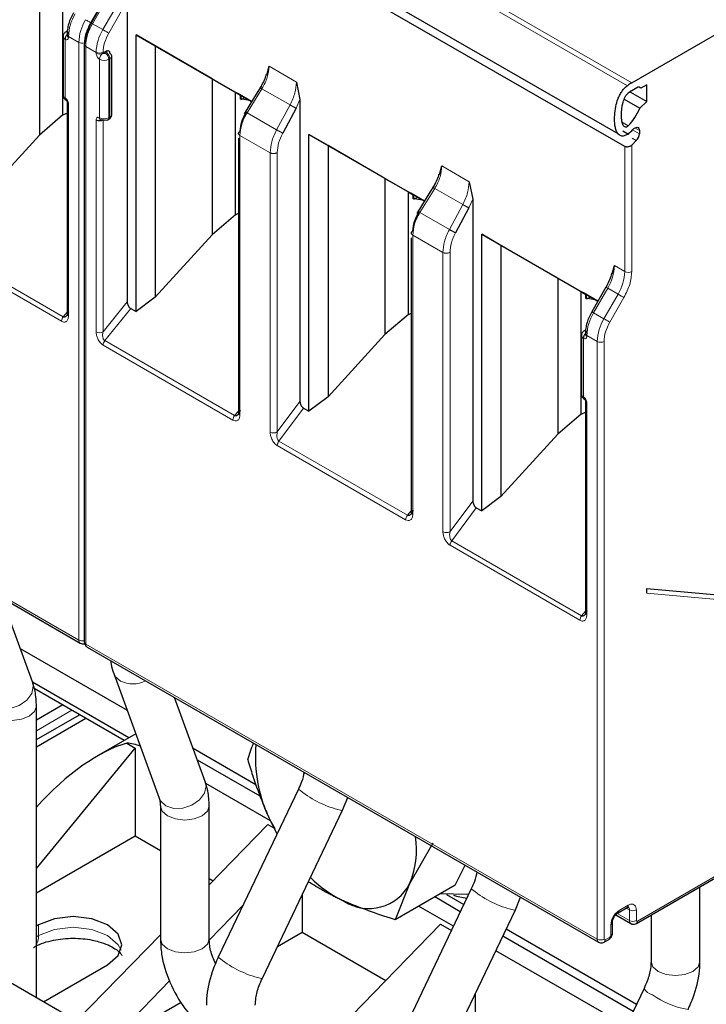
# Model space of a CAD drawing. Header units: millimetres. Extents: x 5 to 418, y 2 to 292.
# Tile 23 of 43: x 257 to 265, y 106 to 118. Entities that reach past the tile are written whole.
import ezdxf

# ---------------------------------------------------------------- set-up
doc = ezdxf.new("R2010")
doc.units = ezdxf.units.MM

msp = doc.modelspace()

# ---------------------------------------------------------------- linework, layer by layer
at = {"color": 7, "linetype": 'Continuous', "lineweight": 18}
for p, q in [((264.3898, 117.4441), (258.0258, 121.118)), ((258.0798, 121.1534), (264.4438, 117.4796)), ((257.9846, 118.514), (257.8108, 118.2131)), ((257.8233, 118.2059), (257.997, 118.5068)), ((257.9505, 118.1324), (258.1243, 118.4333)), ((258.023, 118.0906), (258.1967, 118.3915)), ((257.9505, 118.1324), (257.8233, 118.2059)), ((257.4859, 118.0134), (257.4859, 117.2948)), ((257.6556, 117.9761), (257.5283, 118.0496)), ((257.5283, 118.0496), (257.5283, 118.0379)), ((257.6556, 110.6319), (257.6556, 117.9761)), ((257.7404, 110.5829), (257.7404, 117.9271)), ((257.8677, 117.8537), (257.7404, 117.9271)), ((257.8677, 117.842), (257.8677, 117.8537)), ((257.9526, 117.842), (257.9526, 117.8537)), ((257.995, 117.8501), (257.9808, 117.842)), ((257.9101, 117.0499), (257.9101, 117.7685)), ((258.0374, 117.7766), (258.0233, 117.7685)), ((258.0233, 117.0499), (258.0233, 117.7685)), ((258.0374, 117.0581), (258.0374, 117.7766)), ((259.9913, 117.682), (260.3262, 117.4888)), ((259.7206, 117.1106), (259.9035, 117.4062)), ((260.2483, 117.2072), (259.9035, 117.4062)), ((260.3709, 117.2731), (260.3229, 117.1667)), ((257.5283, 117.2214), (257.5283, 114.6145)), ((260.0837, 116.901), (259.7206, 117.1106)), ((260.2483, 117.2072), (260.0837, 116.901)), ((257.8677, 114.4186), (257.8677, 117.0254)), ((257.9526, 114.4186), (257.9526, 117.0254)), ((258.0233, 117.0499), (258.0374, 117.0581)), ((264.4014, 116.9526), (264.3182, 117.0006)), ((264.4535, 116.9018), (264.5371, 116.8536)), ((264.5371, 116.8926), (264.4806, 116.9253)), ((259.6341, 116.8339), (259.6341, 113.4018)), ((260.0045, 116.6201), (259.6341, 116.8339)), ((264.4505, 116.7992), (264.4999, 116.7707)), ((264.3589, 115.1607), (264.3589, 116.6969)), ((264.4438, 116.7147), (264.4438, 115.1607)), ((260.0045, 113.188), (260.0045, 116.6201)), ((260.0915, 113.1893), (260.0915, 116.6214)), ((262.1126, 116.4574), (262.4475, 116.2642)), ((261.842, 115.886), (262.0248, 116.1816)), ((262.3696, 115.9826), (262.0248, 116.1816)), ((262.4922, 116.0485), (262.4442, 115.942)), ((262.3696, 115.9826), (262.205, 115.6764)), ((262.205, 115.6764), (261.842, 115.886)), ((261.7554, 115.6093), (261.7554, 112.1772)), ((262.1258, 115.3955), (261.7554, 115.6093)), ((257.4434, 114.5504), (255.8491, 115.4708)), ((257.4646, 114.6051), (255.8703, 115.5255)), ((262.1258, 111.9634), (262.1258, 115.3955)), ((262.2129, 111.9647), (262.2129, 115.3968)), ((264.2317, 115.2342), (264.3589, 115.1607)), ((264.1488, 114.9554), (263.9751, 114.6545)), ((264.2761, 114.882), (264.1488, 114.9554)), ((264.2761, 114.882), (264.1024, 114.5811)), ((264.3485, 114.8401), (264.1748, 114.5392)), ((257.9526, 114.4186), (258.2495, 114.7881)), ((258.292, 114.707), (257.9738, 114.3112)), ((257.4646, 114.6051), (257.5107, 114.6624)), ((264.1024, 114.5811), (263.9751, 114.6545)), ((263.8498, 114.3396), (263.8498, 113.621)), ((264.0195, 114.3023), (263.8922, 114.3758)), ((263.8922, 114.3758), (263.8922, 114.3641)), ((251.3765, 114.2567), (257.6556, 110.6319)), ((259.5469, 113.3361), (257.9526, 114.2565)), ((259.5681, 113.3908), (257.9738, 114.3112)), ((264.0195, 106.9581), (264.0195, 114.3023)), ((264.1044, 114.3023), (264.1044, 106.9581)), ((260.0915, 113.1893), (260.3709, 113.5649)), ((260.1129, 113.0762), (260.4145, 113.4817)), ((263.8922, 113.5475), (263.8922, 110.9407)), ((259.6165, 113.4466), (259.5681, 113.3908)), ((261.6682, 112.1115), (260.0917, 113.0216)), ((261.6894, 112.1661), (260.1129, 113.0762)), ((262.2129, 111.9647), (262.4922, 112.3403)), ((261.7378, 112.222), (261.6894, 112.1661)), ((262.2343, 111.8516), (262.5358, 112.2571)), ((263.8074, 110.8766), (262.213, 111.797)), ((263.8286, 110.9312), (262.2343, 111.8516)), ((267.3581, 110.965), (264.6276, 111.2091)), ((263.8286, 110.9312), (263.8747, 110.9885)), ((257.7404, 110.5829), (264.0195, 106.9581)), ((257.5708, 109.7698), (257.1353, 109.5184)), ((264.5145, 107.1785), (265.4852, 107.7389)), ((264.2882, 107.3092), (264.4014, 107.3745)), ((264.3765, 107.3398), (264.4155, 107.3173)), ((264.4155, 107.3173), (264.4155, 107.1866)), ((264.5004, 107.3173), (264.5004, 107.1866)), ((264.4155, 107.1866), (264.2743, 107.2682)), ((257.1606, 107.1328), (257.1606, 107.0022)), ((264.1892, 107.007), (264.1892, 107.1377)), ((257.1606, 107.0022), (257.1353, 106.9876)), ((264.1185, 106.9499), (264.1751, 106.9825))]:
    msp.add_line(p, q, dxfattribs=at)
at = {"color": 7, "linetype": 'Continuous', "lineweight": 25}
for p, q in [((257.9074, 120.5309), (264.2714, 116.8571)), ((264.3589, 116.6969), (258.0798, 120.3217)), ((264.4438, 117.4796), (267.6399, 119.3247)), ((257.1715, 118.7532), (257.1715, 116.8374)), ((257.4584, 117.0839), (257.4584, 118.5875)), ((257.975, 118.5195), (257.8013, 118.2186)), ((258.2495, 118.5021), (258.2495, 114.7881)), ((257.8014, 118.2185), (257.8013, 118.2186)), ((257.5124, 118.1144), (257.4983, 118.1062)), ((257.5107, 118.0741), (257.5107, 118.0624)), ((257.4624, 118.0461), (257.4624, 117.3275)), ((258.3593, 118.0676), (259.7767, 117.2494)), ((258.3593, 114.6681), (258.3593, 118.0676)), ((258.5946, 117.9318), (258.3593, 118.0676)), ((257.7228, 117.9516), (257.7228, 110.6074)), ((257.995, 117.8665), (257.9526, 117.842)), ((259.2928, 117.5286), (258.5946, 117.9318)), ((258.5946, 117.9318), (258.5946, 114.8465)), ((258.0608, 117.0907), (258.0608, 117.8093)), ((259.9631, 117.5785), (259.9913, 117.682)), ((259.2928, 117.5286), (259.5797, 117.3629)), ((259.2928, 117.5286), (259.2928, 115.6128)), ((260.3262, 117.4888), (260.3709, 117.2731)), ((259.5797, 117.3629), (259.6392, 117.3286)), ((259.5797, 115.8593), (259.5797, 117.3629)), ((259.5882, 117.358), (259.6392, 117.3286)), ((259.8456, 117.3609), (259.6844, 117.1002)), ((259.8964, 117.443), (259.8456, 117.3609)), ((264.4296, 117.3643), (264.4225, 117.3685)), ((264.4296, 117.3731), (264.4296, 117.3643)), ((264.4296, 117.3643), (264.6276, 117.25)), ((264.508, 117.4186), (264.4438, 117.3816)), ((264.557, 117.4142), (264.5362, 117.4262)), ((264.6276, 117.4549), (264.557, 117.4142)), ((264.6276, 117.25), (264.6276, 117.4549)), ((257.5107, 117.2459), (257.5107, 114.639)), ((259.7766, 117.2493), (259.6086, 117.3462)), ((259.6392, 117.2797), (259.6392, 117.3286)), ((259.6425, 117.3266), (259.6425, 117.2816)), ((259.646, 117.2761), (259.6573, 117.277)), ((259.6573, 117.277), (259.6929, 117.2976)), ((259.7531, 117.2628), (259.6573, 117.277)), ((260.3709, 117.2731), (260.3709, 113.5649)), ((264.3529, 117.2789), (264.5452, 117.1678)), ((264.5452, 117.1678), (264.6276, 117.25)), ((257.4584, 117.0839), (257.5107, 117.1072)), ((260.3229, 117.1667), (260.1583, 116.8605)), ((257.4584, 117.0839), (257.1715, 116.8374)), ((258.0108, 117.0225), (258.025, 117.0306)), ((264.3334, 116.8905), (264.4028, 116.8504)), ((264.5371, 116.8926), (264.5371, 116.8536)), ((256.4733, 116.0711), (257.1715, 116.8374)), ((259.6165, 116.8012), (259.6165, 113.4251)), ((260.4806, 116.843), (261.898, 116.0248)), ((260.4806, 113.4435), (260.4806, 116.843)), ((260.7159, 116.7071), (260.4806, 116.843)), ((264.4999, 116.7707), (264.4438, 116.7147)), ((261.4141, 116.3039), (260.7159, 116.7071)), ((260.7159, 116.7071), (260.7159, 113.6219)), ((262.0844, 116.3538), (262.1126, 116.4574)), ((261.4141, 116.3039), (261.7011, 116.1383)), ((261.4141, 116.3039), (261.4141, 114.3882)), ((262.4475, 116.2642), (262.4922, 116.0485)), ((261.7011, 116.1383), (261.7605, 116.1039)), ((261.7011, 114.6347), (261.7011, 116.1383)), ((262.0177, 116.2184), (261.9669, 116.1362)), ((261.7095, 116.1334), (261.7605, 116.1039)), ((261.8979, 116.0247), (261.7299, 116.1216)), ((261.7605, 116.0551), (261.7605, 116.1039)), ((261.7639, 116.102), (261.7639, 116.057)), ((261.7673, 116.0515), (261.7786, 116.0524)), ((261.7786, 116.0524), (261.8142, 116.073)), ((261.8744, 116.0382), (261.7786, 116.0524)), ((261.9669, 116.1362), (261.8057, 115.8756)), ((262.4922, 116.0485), (262.4922, 112.3403)), ((262.4442, 115.942), (262.2796, 115.6359)), ((259.5797, 115.8593), (259.2928, 115.6128)), ((259.5797, 115.8593), (259.6165, 115.8757)), ((258.5946, 114.8465), (259.2928, 115.6128)), ((261.7378, 115.5766), (261.7378, 112.2005)), ((262.6019, 115.6184), (264.0273, 114.7956)), ((262.6019, 112.2189), (262.6019, 115.6184)), ((262.8372, 115.4825), (262.6019, 115.6184)), ((263.5355, 115.0793), (262.8372, 115.4825)), ((262.8372, 115.4825), (262.8372, 112.3973)), ((264.2054, 115.1344), (264.2317, 115.2342)), ((263.5355, 115.0793), (263.8224, 114.9137)), ((263.5355, 115.0793), (263.5355, 113.1636)), ((264.1269, 114.9681), (263.9531, 114.6672)), ((264.1269, 114.9681), (264.127, 114.968)), ((258.5946, 114.8465), (258.3593, 114.6681)), ((263.8224, 114.9137), (263.8818, 114.8793)), ((263.8224, 113.4101), (263.8224, 114.9137)), ((263.8308, 114.9088), (263.8818, 114.8793)), ((264.0272, 114.7954), (263.8512, 114.897)), ((263.8818, 114.8305), (263.8818, 114.8793)), ((263.8852, 114.8774), (263.8852, 114.8324)), ((263.8886, 114.8269), (263.8999, 114.8278)), ((263.8999, 114.8278), (263.9355, 114.8483)), ((263.9957, 114.8136), (263.8999, 114.8278)), ((258.292, 114.707), (258.3593, 114.6681)), ((261.7011, 114.6347), (261.4141, 114.3882)), ((261.7011, 114.6347), (261.7378, 114.6511)), ((263.9533, 114.6671), (263.9531, 114.6672)), ((260.7159, 113.6219), (261.4141, 114.3882)), ((263.8264, 114.3722), (263.8264, 113.6537)), ((263.8764, 114.4405), (263.8623, 114.4324)), ((263.8747, 114.4002), (263.8747, 114.3886)), ((251.393, 114.2201), (257.6721, 110.5953)), ((260.7159, 113.6219), (260.4806, 113.4435)), ((260.4145, 113.4817), (260.4806, 113.4435)), ((263.8747, 113.572), (263.8747, 110.9652)), ((263.8224, 113.4101), (263.5355, 113.1636)), ((263.8224, 113.4101), (263.8747, 113.4334)), ((262.8372, 112.3973), (263.5355, 113.1636)), ((262.8372, 112.3973), (262.6019, 112.2189)), ((262.5358, 112.2571), (262.6019, 112.2189)), ((264.6276, 111.2091), (264.6276, 111.2657)), ((264.6276, 111.2657), (267.4231, 111.0157)), ((257.0858, 110.1186), (256.7092, 111.1511)), ((256.9364, 110.5281), (258.2488, 109.7705)), ((257.757, 110.5463), (264.0361, 106.9214)), ((258.084, 110.2226), (258.6434, 108.6885)), ((258.2697, 109.4317), (257.0869, 110.1145)), ((258.2131, 109.399), (257.1086, 110.0366)), ((259.2071, 108.894), (258.8306, 109.9265)), ((257.4576, 109.8351), (257.1353, 109.6491)), ((257.1353, 106.2368), (257.1353, 109.8193)), ((257.1353, 109.4102), (257.6645, 109.7157)), ((257.1353, 109.3225), (257.7404, 109.6719)), ((258.3545, 109.4806), (257.8933, 109.2144)), ((258.2434, 109.3653), (258.3485, 109.3046)), ((257.1353, 107.8273), (258.3485, 109.3046)), ((258.3485, 109.3046), (258.3485, 108.2268)), ((259.0578, 109.3035), (259.8279, 108.8589)), ((259.8811, 108.7138), (259.1106, 109.1586)), ((259.1066, 105.0988), (252.672, 108.8135)), ((260.0072, 108.4124), (259.2136, 108.8706)), ((260.3523, 108.8009), (259.3671, 106.737)), ((260.8938, 108.5425), (260.9571, 108.6989)), ((258.6566, 108.5947), (258.6566, 106.9617)), ((259.2566, 106.9617), (259.2566, 108.5947)), ((259.9086, 106.4785), (260.8938, 108.5425)), ((260.0894, 108.2501), (260.0109, 108.4043)), ((260.0109, 108.4043), (260.0608, 108.3162)), ((259.9749, 108.3658), (259.2566, 107.6272)), ((259.9749, 108.3658), (260.0608, 108.3162)), ((257.1353, 107.5264), (258.3485, 108.2268)), ((258.3485, 108.2268), (258.6566, 108.0489)), ((262.0013, 108.139), (261.7153, 107.6357)), ((262.277, 107.6217), (262.3972, 107.8676)), ((259.2566, 107.7026), (259.3036, 107.6755)), ((264.5021, 107.151), (265.4728, 107.7114)), ((262.4736, 107.5763), (261.4884, 105.5124)), ((261.7153, 107.6357), (261.5408, 107.1967)), ((262.277, 107.6217), (261.5408, 107.1967)), ((265.2812, 106.6847), (265.2812, 107.6008)), ((260.3991, 107.5062), (260.3991, 107.043)), ((262.3392, 107.2948), (262.025, 107.4762)), ((262.1711, 107.5062), (262.382, 107.3844)), ((263.0151, 107.3179), (263.0784, 107.4743)), ((259.6696, 107.3707), (259.2576, 106.947)), ((262.2537, 107.1156), (261.827, 107.3619)), ((262.0299, 105.2539), (263.0151, 107.3179)), ((264.2758, 107.2817), (264.3889, 107.347)), ((264.2469, 107.2569), (264.4321, 107.15)), ((264.6812, 107.2544), (264.6812, 106.6847)), ((257.1606, 107.1328), (257.1353, 107.1182)), ((262.0962, 107.1412), (260.6644, 105.6689)), ((262.0962, 107.1412), (262.2292, 107.0644)), ((262.9033, 107.0835), (264.5034, 106.1598)), ((264.2068, 107.0315), (264.2068, 107.1622)), ((258.6566, 107.0103), (257.6279, 105.9525)), ((259.2566, 106.9617), (259.2566, 106.9655)), ((260.0939, 106.8668), (260.3991, 107.043)), ((260.3991, 107.043), (261.4249, 106.4509)), ((264.4606, 106.0702), (262.8605, 106.9939)), ((264.1061, 106.9224), (264.1627, 106.9551)), ((264.375, 105.8909), (262.7749, 106.8147)), ((257.2204, 106.1877), (258.0091, 106.643)), ((258.7698, 106.4454), (258.0522, 105.7075)), ((264.595, 106.3517), (263.6097, 104.2878)), ((262.5205, 106.2816), (262.5205, 105.8184)), ((258.069, 105.6978), (258.9135, 106.1854))]:
    msp.add_line(p, q, dxfattribs=at)
at = {"color": 7, "linetype": 'Continuous', "lineweight": 18, "flags": 128}
for points in [[(257.8013, 118.2186), (257.7961, 118.2216), (257.787, 118.2268), (257.7772, 118.2325), (257.767, 118.2384), (257.7569, 118.2442), (257.7473, 118.2498), (257.7384, 118.2549)], [(257.8233, 118.2059), (257.8156, 118.2104), (257.8093, 118.214), (257.8047, 118.2166), (257.802, 118.2182), (257.8014, 118.2185)], [(258.023, 118.0906), (258.0163, 118.0945), (258.0083, 118.0991), (257.9992, 118.1044), (257.9893, 118.11), (257.9792, 118.1159), (257.9691, 118.1217), (257.9594, 118.1273), (257.9505, 118.1324)], [(264.127, 114.968), (264.1276, 114.9677), (264.1303, 114.9661), (264.1349, 114.9635), (264.1411, 114.9599), (264.1488, 114.9554)], [(264.3485, 114.8401), (264.3419, 114.844), (264.3338, 114.8486), (264.3247, 114.8539), (264.3149, 114.8596), (264.3047, 114.8654), (264.2946, 114.8713), (264.2849, 114.8768), (264.2761, 114.882)], [(263.9751, 114.6545), (263.9674, 114.659), (263.9611, 114.6626), (263.9566, 114.6652), (263.9539, 114.6668), (263.9533, 114.6671)], [(264.1748, 114.5392), (264.1681, 114.5431), (264.1601, 114.5477), (264.151, 114.553), (264.1412, 114.5587), (264.131, 114.5645), (264.1209, 114.5704), (264.1112, 114.5759), (264.1024, 114.5811)], [(258.0839, 110.2227), (258.0995, 110.191), (258.1654, 110.1292)], [(256.6036, 109.8197), (256.7, 109.7878), (256.8122, 109.7906), (256.9232, 109.8276), (257.016, 109.8934), (257.0766, 109.9778), (257.0956, 110.0679), (257.0858, 110.1186)], [(256.6232, 109.6969), (256.7205, 109.6593), (256.8353, 109.6462), (256.9501, 109.6593), (257.0475, 109.6969), (257.1125, 109.7531), (257.1353, 109.8193), (257.1353, 109.8194)], [(258.7249, 108.5951), (258.8213, 108.5632), (258.9336, 108.5659), (259.0445, 108.603), (259.1374, 108.6688), (259.1979, 108.7532), (259.2169, 108.8433), (259.2071, 108.894)], [(258.6434, 108.6885), (258.659, 108.6569), (258.7249, 108.5951)], [(258.6567, 108.5923), (258.6795, 108.5285), (258.7445, 108.4723)], [(258.7445, 108.4723), (258.8418, 108.4347), (258.9566, 108.4215), (259.0714, 108.4347), (259.1688, 108.4723), (259.2338, 108.5285), (259.2566, 108.5947), (259.2566, 108.5948)], [(260.8352, 108.5492), (260.8836, 108.5391), (260.8938, 108.5425)], [(262.9565, 107.3246), (263.005, 107.3145), (263.0151, 107.3179)], [(258.1741, 106.8226), (258.1392, 106.8898), (258.0091, 107.0022), (257.8145, 107.0773), (257.5849, 107.1036), (257.3552, 107.0773), (257.1606, 107.0022)], [(258.6566, 106.9617), (258.6795, 106.8954), (258.7445, 106.8392)], [(258.7445, 106.8392), (258.8418, 106.8017), (258.9566, 106.7885), (259.0714, 106.8017), (259.1688, 106.8392), (259.2338, 106.8954), (259.2566, 106.9617)], [(264.6812, 106.6847), (264.704, 106.6184), (264.7691, 106.5623)], [(264.7691, 106.5623), (264.8664, 106.5247), (264.9812, 106.5115), (265.096, 106.5247), (265.1933, 106.5623), (265.2584, 106.6184), (265.2812, 106.6847)], [(259.85, 106.4853), (259.8984, 106.4751), (259.9086, 106.4785)]]:
    msp.add_lwpolyline(points, dxfattribs=at)
at = {"color": 7, "linetype": 'Continuous', "lineweight": 25, "flags": 128}
for points in [[(264.4565, 116.9052), (264.47, 116.918), (264.4841, 116.9272), (264.4981, 116.9322), (264.5109, 116.9326), (264.5218, 116.9285), (264.5301, 116.92), (264.5354, 116.9078), (264.5371, 116.8926)], [(262.0987, 107.5187), (262.4143, 107.5101), (262.4451, 107.5165)], [(262.2536, 107.4991), (262.2942, 107.4871), (262.4179, 107.4596)], [(258.0091, 106.643), (258.1392, 106.7553), (258.1849, 106.8879), (258.1392, 107.0204), (258.0091, 107.1328), (257.8145, 107.2079), (257.5849, 107.2343), (257.3552, 107.2079), (257.1606, 107.1328)]]:
    msp.add_lwpolyline(points, dxfattribs=at)
at = {"color": 7, "linetype": 'Continuous', "lineweight": 18}
for centre, radius, start, end in [((258.1051, 118.0299), 0.5771, 148.85627, 178.0435), ((258.2324, 117.9564), 0.5771, 148.85627, 178.0435), ((258.3172, 117.9074), 0.5771, 148.85627, 178.0435), ((257.5094, 118.086), 0.0231, 81.31813, 118.84136), ((257.5394, 118.0761), 0.0288, 184.04172, 247.26243), ((258.4445, 117.834), 0.5771, 148.85627, 178.0435), ((257.5007, 118.0488), 0.0383, 183.89313, 247.27734), ((257.5407, 118.0654), 0.0302, 185.6948, 245.62534), ((257.6982, 118.0588), 0.093, 242.69193, 286.52606), ((257.7515, 117.9536), 0.0287, 183.86413, 247.28041), ((257.9101, 117.9355), 0.0922, 242.60967, 297.39033), ((257.9101, 117.9238), 0.0922, 242.60967, 297.39033), ((258.0022, 117.7643), 0.0922, 122.60548, 177.39452), ((257.9311, 117.7643), 0.0922, 2.60548, 57.39452), ((257.9453, 117.7725), 0.0922, 2.60548, 57.39452), ((257.9667, 117.8777), 0.123, 242.60967, 297.39033), ((258.0208, 117.8133), 0.0402, 294.37466, 354.3052), ((257.5025, 117.3315), 0.0402, 185.6948, 245.62534), ((257.5144, 117.2912), 0.0287, 172.72153, 236.16457), ((257.5394, 117.2479), 0.0287, 183.83802, 247.28285), ((257.9667, 117.1591), 0.123, 242.60967, 297.39033), ((257.9932, 117.047), 0.0302, 305.69804, 5.62038), ((258.0074, 117.0551), 0.0302, 305.69804, 5.62038), ((258.0208, 117.0947), 0.0402, 294.37466, 354.3052), ((263.6549, 115.2539), 0.5771, 328.85627, 358.0435), ((263.7822, 115.1804), 0.5771, 328.85627, 358.0435), ((264.4014, 115.2426), 0.0922, 242.60986, 297.38788), ((257.5354, 114.5461), 0.0921, 140.22793, 177.36071), ((257.5407, 114.642), 0.0302, 185.69454, 245.6253), ((264.469, 114.3561), 0.5771, 148.85627, 178.0435), ((264.5963, 114.2826), 0.5771, 148.85627, 178.0435), ((257.9101, 114.5005), 0.0922, 242.60967, 297.39033), ((263.8646, 114.3749), 0.0383, 183.89313, 247.27734), ((263.8734, 114.412), 0.0232, 80.17701, 118.78791), ((263.9034, 114.4023), 0.0288, 184.04172, 247.26243), ((263.9047, 114.3916), 0.0302, 185.6948, 245.62534), ((258.0445, 114.2522), 0.0921, 140.22722, 177.36069), ((264.062, 114.3842), 0.0922, 242.60966, 297.39047), ((263.8664, 113.6577), 0.0402, 185.6948, 245.62534), ((263.8783, 113.6174), 0.0287, 172.72153, 236.16457), ((263.9033, 113.574), 0.0287, 183.83802, 247.28285), ((259.6389, 113.3318), 0.0921, 140.22793, 177.36071), ((260.0468, 113.2691), 0.0914, 242.44456, 299.28757), ((261.7602, 112.1072), 0.0921, 140.22793, 177.36071), ((262.1681, 112.0444), 0.0914, 242.44456, 299.28757), ((263.9047, 110.9682), 0.0302, 185.69454, 245.6253), ((263.8994, 110.8723), 0.0921, 140.22793, 177.36071), ((257.6956, 110.628), 0.0403, 174.3836, 234.2563), ((257.6982, 110.7145), 0.093, 242.69892, 285.36416), ((257.7529, 110.6104), 0.0302, 185.6948, 245.62534), ((257.7785, 110.5781), 0.0384, 172.74417, 235.94365), ((258.3172, 110.4397), 0.3456, 243.95594, 297.09366), ((261.1906, 109.8201), 1.3196, 230.56234, 254.37601), ((263.3119, 108.5955), 1.3196, 230.56234, 254.37601), ((264.2597, 107.3055), 0.0287, 303.64487, 7.29701), ((264.3713, 107.3715), 0.0302, 305.68888, 5.61234), ((264.3752, 107.3212), 0.0405, 354.497, 52.96644), ((264.4579, 107.3992), 0.0922, 242.60966, 297.39047), ((264.4556, 107.1827), 0.0403, 174.3836, 234.2563), ((264.4579, 107.2685), 0.0922, 242.60962, 297.39094), ((264.1782, 107.1642), 0.0287, 292.707, 356.35765), ((264.486, 107.1748), 0.0288, 304.01169, 7.25654), ((256.9628, 106.9939), 0.1979, 330.62846, 2.40823), ((264.0596, 106.9541), 0.0403, 174.3836, 234.2563), ((264.062, 107.0399), 0.0922, 242.60962, 297.39094), ((264.09, 106.9463), 0.0288, 304.0128, 7.26032), ((264.1451, 106.9796), 0.0302, 305.69815, 5.62048), ((264.1768, 107.0345), 0.0302, 294.37466, 354.3052), ((260.2054, 107.7561), 1.3196, 230.56234, 254.37601), ((264.7438, 106.4399), 0.173, 210.63448, 254.25676), ((265.318, 107.1627), 1.0848, 235.07117, 260.3654)]:
    msp.add_arc(centre, radius, start, end, dxfattribs=at)
at = {"color": 7, "linetype": 'Continuous', "lineweight": 25}
for centre, radius, start, end in [((258.0208, 117.8053), 0.0402, 5.6948, 65.62534), ((264.7359, 116.9757), 0.5824, 120.10178, 126.45929), ((264.6733, 116.9857), 0.4576, 120.10178, 126.45929), ((264.5302, 117.3914), 0.0352, 40.32231, 129.27311), ((263.8681, 117.4647), 0.7393, 316.15754, 336.32427), ((257.9667, 117.0527), 0.0307, 242.60967, 297.39033), ((257.9984, 117.05), 0.0302, 234.38183, 294.31395), ((263.8497, 117.4462), 0.8129, 312.87, 318.2783), ((264.4122, 116.8599), 0.1251, 314.51925, 357.10691), ((258.2262, 108.8993), 0.4663, 66.76106, 87.89289), ((261.5805, 109.1952), 1.7576, 174.95488, 206.74167), ((260.7257, 108.0566), 1.0754, 336.95669, 8.66986), ((261.5852, 108.8221), 1.5526, 225.55784, 244.50319), ((261.2168, 107.897), 0.5628, 237.80028, 332.33376)]:
    msp.add_arc(centre, radius, start, end, dxfattribs=at)
msp.add_ellipse((257.572, 108.1052), major_axis=(1.0613, 1.2125), ratio=0.398878, start_param=0.5298398, end_param=1.5269815, dxfattribs=at)
for points, knots in [([(257.5893, 118.341), (257.5776, 118.319), (257.5543, 118.2751), (257.5298, 118.2062), (257.5137, 118.1378), (257.5117, 118.0953), (257.5107, 118.0741)], [0, 0, 0, 0, 0.248969, 0.498635, 0.7489836, 1, 1, 1, 1]), ([(257.8014, 118.2185), (257.7898, 118.1966), (257.7664, 118.1527), (257.742, 118.0838), (257.7258, 118.0154), (257.7238, 117.9729), (257.7228, 117.9517)], [0, 0, 0, 0, 0.2489648, 0.4986294, 0.7489794, 1, 1, 1, 1]), ([(257.4983, 118.1062), (257.4935, 118.103), (257.4837, 118.0963), (257.4721, 118.0815), (257.464, 118.0644), (257.4629, 118.0522), (257.4624, 118.0461)], [0, 0, 0, 0, 0.2304036, 0.4782358, 0.7374616, 1, 1, 1, 1]), ([(257.5283, 118.0869), (257.5229, 118.0832), (257.5147, 118.0774), (257.5049, 118.0656), (257.4981, 118.0553), (257.4926, 118.0443), (257.4873, 118.0299), (257.4864, 118.0199), (257.4859, 118.0134)], [0, 0, 0, 0, 0.2394567, 0.3683606, 0.5, 0.6316394, 0.7605433, 1, 1, 1, 1]), ([(258.0374, 117.842), (258.0368, 117.8481), (258.0357, 117.8603), (258.0256, 117.8705), (258.0118, 117.8742), (258.0006, 117.869), (257.995, 117.8665)], [0, 0, 0, 0, 0.2491269, 0.49986267, 0.7491349, 1, 1, 1, 1]), ([(259.9537, 117.5805), (259.9526, 117.5758), (259.9458, 117.547), (259.9229, 117.492), (259.8959, 117.4444), (259.8824, 117.4205)], [0, 0, 0, 0, 0.0885284, 0.5428801, 1, 1, 1, 1]), ([(259.6086, 117.3462), (259.6052, 117.3482), (259.5987, 117.352), (259.5918, 117.3559), (259.588, 117.3581), (259.5881, 117.358), (259.5882, 117.358)], [0, 0, 0, 0, 0.2585769, 0.4994275, 0.7405801, 1, 1, 1, 1]), ([(264.4024, 116.8528), (264.3883, 116.8441), (264.3601, 116.8265), (264.3196, 116.8224), (264.2822, 116.8386), (264.2566, 116.8772), (264.2414, 116.9291), (264.2327, 116.9953), (264.2321, 117.0811), (264.2449, 117.1808), (264.2672, 117.2642), (264.2939, 117.3254), (264.3223, 117.3748), (264.3557, 117.4165), (264.3807, 117.4367), (264.3898, 117.4441)], [0, 0, 0, 0, 0.06164954, 0.12324545, 0.18732928, 0.27713566, 0.35141223, 0.42752243, 0.551179, 0.67857701, 0.7824508, 0.83428955, 0.88801488, 0.95910416, 1, 1, 1, 1]), ([(264.4014, 116.9526), (264.3982, 116.9496), (264.3922, 116.9438), (264.3828, 116.9377), (264.3738, 116.9344), (264.3626, 116.934), (264.35, 116.9405), (264.3338, 116.9637), (264.3213, 117.0106), (264.3148, 117.1029), (264.3242, 117.2056), (264.3557, 117.2956), (264.3803, 117.3353), (264.3946, 117.3478), (264.4014, 117.3537)], [0, 0, 0, 0, 0.0232236, 0.0446818, 0.0655413, 0.0870666, 0.1310053, 0.185127, 0.3151533, 0.4679182, 0.7736472, 0.8974144, 0.9510216, 1, 1, 1, 1]), ([(257.4627, 117.3275), (257.4626, 117.3269), (257.4611, 117.3181), (257.4667, 117.3016), (257.4788, 117.281), (257.4916, 117.272), (257.4983, 117.2674)], [0, 0, 0, 0, 0.0245723, 0.3673501, 0.6693904, 1, 1, 1, 1]), ([(257.4983, 117.2674), (257.4999, 117.2663), (257.5023, 117.2646), (257.5051, 117.2611), (257.5071, 117.2581), (257.5087, 117.2549), (257.5103, 117.2507), (257.5105, 117.2478), (257.5107, 117.2459)], [0, 0, 0, 0, 0.2394389, 0.3683378, 0.4999755, 0.6316165, 0.7605252, 1, 1, 1, 1]), ([(259.6364, 116.8842), (259.6399, 116.9228), (259.6468, 116.9999), (259.6893, 117.0793), (259.7105, 117.119)], [0, 0, 0, 0, 0.5004549, 1, 1, 1, 1]), ([(257.9334, 117.0204), (257.9315, 117.0204), (257.9268, 117.0204), (257.9241, 117.0217), (257.9226, 117.0225)], [0, 0, 0, 0, 0.3966298, 1, 1, 1, 1]), ([(257.9526, 117.0254), (257.9498, 117.024), (257.9464, 117.0221), (257.943, 117.0216), (257.9423, 117.0215)], [0, 0, 0, 0, 0.7903268, 1, 1, 1, 1]), ([(258.025, 117.0306), (258.0297, 117.0338), (258.0396, 117.0405), (258.0512, 117.0553), (258.0593, 117.0724), (258.0603, 117.0846), (258.0608, 117.0907)], [0, 0, 0, 0, 0.2304036, 0.4782358, 0.7374616, 1, 1, 1, 1]), ([(264.4438, 116.7147), (264.4402, 116.7115), (264.4334, 116.7055), (264.4193, 116.6974), (264.4045, 116.6921), (264.3897, 116.6901), (264.3781, 116.6905), (264.3676, 116.6926), (264.3618, 116.6955), (264.3589, 116.6969)], [0, 0, 0, 0, 0.1565292, 0.2927668, 0.5038018, 0.6342836, 0.7601474, 0.8818752, 1, 1, 1, 1]), ([(262.075, 116.3559), (262.0739, 116.3512), (262.0672, 116.3224), (262.0442, 116.2674), (262.0173, 116.2198), (262.0037, 116.1959)], [0, 0, 0, 0, 0.0885284, 0.5428801, 1, 1, 1, 1]), ([(261.7299, 116.1216), (261.7265, 116.1236), (261.72, 116.1274), (261.7132, 116.1313), (261.7094, 116.1335), (261.7095, 116.1334), (261.7095, 116.1334)], [0, 0, 0, 0, 0.2585769, 0.4994275, 0.7405801, 1, 1, 1, 1]), ([(261.7577, 115.6596), (261.7612, 115.6982), (261.7682, 115.7753), (261.8106, 115.8547), (261.8318, 115.8944)], [0, 0, 0, 0, 0.5004549, 1, 1, 1, 1]), ([(264.1962, 115.1362), (264.1948, 115.1299), (264.1882, 115.0989), (264.1658, 115.0412), (264.1399, 114.9924), (264.127, 114.968)], [0, 0, 0, 0, 0.1147119, 0.5567903, 1, 1, 1, 1]), ([(263.8512, 114.897), (263.8478, 114.899), (263.8413, 114.9027), (263.8345, 114.9067), (263.8307, 114.9089), (263.8308, 114.9088), (263.8308, 114.9088)], [0, 0, 0, 0, 0.2585769, 0.4994275, 0.7405801, 1, 1, 1, 1]), ([(258.2495, 114.7881), (258.2501, 114.7807), (258.2512, 114.7659), (258.2591, 114.7457), (258.2674, 114.7308), (258.2748, 114.7209), (258.2831, 114.7127), (258.289, 114.7089), (258.292, 114.707)], [0, 0, 0, 0, 0.2549728, 0.5077881, 0.6363019, 0.7568034, 0.8757908, 1, 1, 1, 1]), ([(257.5283, 114.6635), (257.5243, 114.6513), (257.5175, 114.6308), (257.5024, 114.6124), (257.4908, 114.6044), (257.4817, 114.6014), (257.4728, 114.6014), (257.4673, 114.6039), (257.4646, 114.6051)], [0, 0, 0, 0, 0.3513238, 0.5859742, 0.7049318, 0.8117962, 0.9090581, 1, 1, 1, 1]), ([(263.9533, 114.6671), (263.9416, 114.6452), (263.9182, 114.6013), (263.8938, 114.5324), (263.8777, 114.4639), (263.8757, 114.4215), (263.8747, 114.4002)], [0, 0, 0, 0, 0.248969, 0.498635, 0.7489836, 1, 1, 1, 1]), ([(263.8623, 114.4324), (263.8575, 114.4291), (263.8476, 114.4224), (263.836, 114.4077), (263.8279, 114.3906), (263.8269, 114.3784), (263.8264, 114.3722)], [0, 0, 0, 0, 0.2304036, 0.4782358, 0.7374616, 1, 1, 1, 1]), ([(263.8922, 114.4131), (263.8869, 114.4093), (263.8787, 114.4036), (263.8688, 114.3918), (263.862, 114.3815), (263.8566, 114.3705), (263.8513, 114.356), (263.8504, 114.3461), (263.8498, 114.3396)], [0, 0, 0, 0, 0.2394567, 0.3683606, 0.5, 0.6316394, 0.7605433, 1, 1, 1, 1]), ([(263.8267, 113.6537), (263.8266, 113.6531), (263.8251, 113.6442), (263.8307, 113.6278), (263.8428, 113.6071), (263.8556, 113.5982), (263.8623, 113.5935)], [0, 0, 0, 0, 0.0245723, 0.3673501, 0.6693904, 1, 1, 1, 1]), ([(260.3709, 113.5649), (260.3714, 113.5574), (260.3726, 113.5422), (260.3808, 113.5215), (260.3893, 113.5062), (260.397, 113.496), (260.4054, 113.4875), (260.4114, 113.4837), (260.4145, 113.4817)], [0, 0, 0, 0, 0.253897, 0.5076425, 0.636782, 0.7575394, 0.876362, 1, 1, 1, 1]), ([(263.8623, 113.5935), (263.8638, 113.5924), (263.8662, 113.5908), (263.8691, 113.5873), (263.8711, 113.5843), (263.8727, 113.5811), (263.8743, 113.5768), (263.8745, 113.5739), (263.8747, 113.572)], [0, 0, 0, 0, 0.2394389, 0.3683378, 0.4999755, 0.6316165, 0.7605252, 1, 1, 1, 1]), ([(259.6364, 113.4521), (259.6318, 113.4389), (259.6243, 113.4178), (259.6078, 113.3991), (259.5957, 113.391), (259.586, 113.3878), (259.5767, 113.3874), (259.5709, 113.3897), (259.5681, 113.3908)], [0, 0, 0, 0, 0.3663059, 0.5882697, 0.7084095, 0.8155914, 0.9118546, 1, 1, 1, 1]), ([(262.4922, 112.3403), (262.4927, 112.3327), (262.4939, 112.3176), (262.5021, 112.2969), (262.5106, 112.2815), (262.5183, 112.2714), (262.5268, 112.2629), (262.5327, 112.2591), (262.5358, 112.2571)], [0, 0, 0, 0, 0.253897, 0.5076425, 0.636782, 0.7575394, 0.876362, 1, 1, 1, 1]), ([(261.7577, 112.2275), (261.7531, 112.2143), (261.7456, 112.1932), (261.7291, 112.1745), (261.717, 112.1664), (261.7074, 112.1632), (261.698, 112.1628), (261.6922, 112.1651), (261.6894, 112.1661)], [0, 0, 0, 0, 0.3663059, 0.5882697, 0.7084095, 0.8155914, 0.9118546, 1, 1, 1, 1]), ([(263.8922, 110.9897), (263.8882, 110.9774), (263.8815, 110.957), (263.8664, 110.9385), (263.8548, 110.9305), (263.8457, 110.9276), (263.8368, 110.9275), (263.8313, 110.93), (263.8286, 110.9312)], [0, 0, 0, 0, 0.3513238, 0.5859742, 0.7049318, 0.8117962, 0.9090581, 1, 1, 1, 1]), ([(257.6723, 110.5955), (257.6727, 110.5951), (257.6797, 110.5894), (257.6966, 110.5864), (257.7147, 110.5854), (257.7233, 110.589), (257.7252, 110.5898)], [0, 0, 0, 0, 0.0327477, 0.4893897, 0.8917743, 1, 1, 1, 1]), ([(257.7228, 110.6074), (257.7233, 110.6017), (257.7241, 110.5898), (257.7311, 110.5724), (257.7419, 110.5568), (257.7519, 110.5498), (257.757, 110.5463)], [0, 0, 0, 0, 0.2304008, 0.4782323, 0.7374591, 1, 1, 1, 1]), ([(258.0481, 110.3782), (258.0491, 110.3644), (258.0532, 110.3097), (258.0708, 110.2598), (258.084, 110.2226)], [0, 0, 0, 0, 0.2530315, 1, 1, 1, 1]), ([(257.1353, 109.8193), (257.1325, 109.8821), (257.1279, 109.9861), (257.0977, 110.081), (257.0858, 110.1186)], [0, 0, 0, 0, 0.602961, 1, 1, 1, 1]), ([(259.7287, 109.1639), (259.7394, 109.1979), (259.7602, 109.2638), (259.7867, 109.3335), (259.7996, 109.3671)], [0, 0, 0, 0, 0.5169071, 1, 1, 1, 1]), ([(259.7287, 109.1639), (259.7484, 109.0993), (259.7878, 108.9701), (259.8545, 108.7786), (259.9159, 108.6211), (259.9687, 108.4966), (259.9968, 108.4351), (260.0109, 108.4043)], [0, 0, 0, 0, 0.2489931, 0.4985379, 0.7488785, 0.8743105, 1, 1, 1, 1]), ([(260.4215, 109.0081), (260.413, 108.9696), (260.3982, 108.9025), (260.366, 108.8313), (260.3523, 108.8009)], [0, 0, 0, 0, 0.57353377, 1, 1, 1, 1]), ([(259.2566, 108.5947), (259.2539, 108.6575), (259.2492, 108.7615), (259.2191, 108.8563), (259.2071, 108.894)], [0, 0, 0, 0, 0.602961, 1, 1, 1, 1]), ([(258.6434, 108.6885), (258.6476, 108.675), (258.6545, 108.653), (258.656, 108.611), (258.6566, 108.5947)], [0, 0, 0, 0, 0.6108971, 1, 1, 1, 1]), ([(262.5428, 107.7835), (262.5343, 107.745), (262.5195, 107.6779), (262.4874, 107.6067), (262.4736, 107.5763)], [0, 0, 0, 0, 0.5735338, 1, 1, 1, 1]), ([(260.9169, 107.4207), (260.8991, 107.4289), (260.8635, 107.4451), (260.8115, 107.4703), (260.7604, 107.4961), (260.7104, 107.5224), (260.6614, 107.5494), (260.5973, 107.586), (260.5346, 107.6239), (260.4893, 107.6531), (260.474, 107.663)], [0, 0, 0, 0, 0.1103461, 0.2207354, 0.3312509, 0.4418068, 0.5527833, 0.6637951, 0.8860344, 1, 1, 1, 1]), ([(261.5408, 107.1967), (261.5339, 107.1987), (261.3125, 107.2635), (261.1116, 107.3433), (260.9169, 107.4207)], [0, 0, 0, 0, 0.0311177, 1, 1, 1, 1]), ([(264.389, 107.347), (264.393, 107.3492), (264.3988, 107.3523), (264.3986, 107.3529), (264.3985, 107.3531)], [0, 0, 0, 0, 0.6710053, 1, 1, 1, 1]), ([(264.2068, 107.1621), (264.2078, 107.1732), (264.2099, 107.1953), (264.2259, 107.2308), (264.2487, 107.2624), (264.2668, 107.2753), (264.2759, 107.2817)], [0, 0, 0, 0, 0.2500018, 0.5000025, 0.7500018, 1, 1, 1, 1]), ([(264.4322, 107.1503), (264.4327, 107.1499), (264.4396, 107.1442), (264.4567, 107.1408), (264.4806, 107.141), (264.4947, 107.1476), (264.5021, 107.151)], [0, 0, 0, 0, 0.0245858, 0.3674156, 0.669511, 1, 1, 1, 1]), ([(257.0998, 106.8562), (257.1077, 106.8615), (257.1385, 106.8823), (257.2244, 106.9153), (257.3742, 106.9557), (257.5825, 106.9763), (257.7755, 106.9577), (257.9174, 106.924), (258.0174, 106.8882), (258.1046, 106.8406), (258.1605, 106.7947), (258.1845, 106.7601), (258.1845, 106.7577), (258.1845, 106.7565)], [0, 0, 0, 0, 0.0299329, 0.1163128, 0.1997761, 0.3519294, 0.4992312, 0.5568365, 0.6461485, 0.7324341, 0.8186, 0.9067048, 1, 1, 1, 1]), ([(258.6566, 106.9617), (258.6598, 106.8994), (258.6688, 106.7251), (258.7623, 106.4269), (258.9419, 106.0991), (259.1079, 105.937), (259.1882, 105.8585)], [0, 0, 0, 0, 0.1589623, 0.44507, 0.7314556, 1, 1, 1, 1]), ([(259.3347, 106.657), (259.3222, 106.6827), (259.2816, 106.7662), (259.2603, 106.876), (259.2575, 106.9411), (259.2566, 106.9617)], [0, 0, 0, 0, 0.232872, 0.7580009, 1, 1, 1, 1]), ([(264.168, 106.9594), (264.1717, 106.962), (264.1784, 106.9668), (264.187, 106.9773), (264.1941, 106.9879), (264.1998, 106.9993), (264.2053, 107.0144), (264.2062, 107.0248), (264.2068, 107.0315)], [0, 0, 0, 0, 0.1741357, 0.3141132, 0.4570601, 0.6000061, 0.7399806, 1, 1, 1, 1]), ([(264.0362, 106.9217), (264.0367, 106.9213), (264.0436, 106.9156), (264.0607, 106.9122), (264.0846, 106.9124), (264.0987, 106.919), (264.1061, 106.9224)], [0, 0, 0, 0, 0.02458577, 0.3674156, 0.66951103, 1, 1, 1, 1]), ([(259.3671, 106.737), (259.3408, 106.6763), (259.2674, 106.5069), (259.226, 106.3037), (259.2229, 106.1711), (259.2223, 106.1455)], [0, 0, 0, 0, 0.31028811, 0.86720695, 1, 1, 1, 1]), ([(264.6812, 106.6847), (264.6797, 106.6554), (264.6761, 106.5848), (264.6448, 106.4644), (264.6083, 106.3818), (264.595, 106.3517)], [0, 0, 0, 0, 0.3108583, 0.7487022, 1, 1, 1, 1]), ([(265.1364, 106.0932), (265.1627, 106.1539), (265.2361, 106.3233), (265.2775, 106.5265), (265.2806, 106.6592), (265.2812, 106.6847)], [0, 0, 0, 0, 0.3102881, 0.867207, 1, 1, 1, 1]), ([(259.8223, 106.1455), (259.8238, 106.1748), (259.8274, 106.2454), (259.8587, 106.3658), (259.8952, 106.4484), (259.9086, 106.4785)], [0, 0, 0, 0, 0.3108583, 0.7487022, 1, 1, 1, 1])]:
    msp.add_open_spline(points, degree=3, knots=knots, dxfattribs=at)
at = {"color": 7, "linetype": 'Continuous', "lineweight": 18}
for points in [[(257.8108, 118.2131), (257.7906, 118.1727), (257.7503, 118.0921), (257.7437, 118.0148), (257.7404, 117.9761)], [(257.9526, 117.8537), (257.9558, 117.8923), (257.9624, 117.9696), (258.0028, 118.0503), (258.023, 118.0906)], [(260.2483, 117.2072), (260.2513, 117.2056), (260.2574, 117.2024), (260.2677, 117.197), (260.2783, 117.1913), (260.2889, 117.1856), (260.2991, 117.18), (260.3084, 117.1749), (260.3167, 117.1702), (260.3208, 117.1679), (260.3229, 117.1667)], [(260.1583, 116.8605), (260.1562, 116.8617), (260.152, 116.8641), (260.1438, 116.8687), (260.1345, 116.8739), (260.1243, 116.8794), (260.1136, 116.8852), (260.103, 116.8908), (260.0928, 116.8963), (260.0867, 116.8994), (260.0837, 116.901)], [(260.0915, 116.6214), (260.0886, 116.6198), (260.0829, 116.6165), (260.0722, 116.6129), (260.0607, 116.6106), (260.0485, 116.6097), (260.0363, 116.6102), (260.0246, 116.6122), (260.0136, 116.6154), (260.0076, 116.6185), (260.0045, 116.6201)], [(262.3696, 115.9826), (262.3727, 115.981), (262.3787, 115.9778), (262.389, 115.9724), (262.3996, 115.9667), (262.4102, 115.961), (262.4204, 115.9554), (262.4297, 115.9503), (262.438, 115.9456), (262.4421, 115.9432), (262.4442, 115.942)], [(262.2796, 115.6359), (262.2775, 115.6371), (262.2734, 115.6395), (262.2651, 115.6441), (262.2558, 115.6492), (262.2456, 115.6548), (262.235, 115.6606), (262.2244, 115.6662), (262.2141, 115.6717), (262.208, 115.6748), (262.205, 115.6764)], [(262.2129, 115.3968), (262.21, 115.3951), (262.2042, 115.3918), (262.1935, 115.3883), (262.182, 115.386), (262.1699, 115.3851), (262.1576, 115.3856), (262.1459, 115.3876), (262.135, 115.3908), (262.1289, 115.3939), (262.1258, 115.3955)], [(264.4438, 115.1607), (264.4393, 115.1084), (264.4305, 115.0038), (264.3758, 114.8947), (264.3485, 114.8401)], [(264.1748, 114.5392), (264.1546, 114.4989), (264.1142, 114.4183), (264.1077, 114.3409), (264.1044, 114.3023)], [(260.0917, 113.0216), (260.092, 113.026), (260.0926, 113.0349), (260.097, 113.0494), (260.1037, 113.0637), (260.1099, 113.0721), (260.1129, 113.0762)], [(262.213, 111.797), (262.2133, 111.8014), (262.2139, 111.8103), (262.2184, 111.8248), (262.225, 111.8391), (262.2312, 111.8474), (262.2343, 111.8516)]]:
    msp.add_open_spline(points, degree=3, dxfattribs=at)
for points, knots in [([(257.5283, 118.0869), (257.5266, 118.0881), (257.5233, 118.0905), (257.5222, 118.0943), (257.5226, 118.0973), (257.5241, 118.1002), (257.5266, 118.102), (257.5283, 118.1032)], [0, 0, 0, 0, 0.2491731, 0.4989908, 0.624116, 0.7460587, 1, 1, 1, 1]), ([(257.5283, 118.0379), (257.5277, 118.0318), (257.5266, 118.0196), (257.5165, 118.0094), (257.5027, 118.0057), (257.4915, 118.0108), (257.4859, 118.0134)], [0, 0, 0, 0, 0.2491265, 0.4998627, 0.7491353, 1, 1, 1, 1]), ([(257.9101, 117.7685), (257.9046, 117.7724), (257.8934, 117.7801), (257.8795, 117.7997), (257.8694, 117.8216), (257.8683, 117.8352), (257.8677, 117.842)], [0, 0, 0, 0, 0.2491266, 0.4998627, 0.7491353, 1, 1, 1, 1]), ([(257.9808, 117.842), (257.9788, 117.841), (257.9747, 117.8391), (257.968, 117.8385), (257.9628, 117.8387), (257.9577, 117.8395), (257.9546, 117.841), (257.9526, 117.842)], [0, 0, 0, 0, 0.2491731, 0.4989908, 0.624116, 0.7460587, 1, 1, 1, 1]), ([(257.995, 117.8665), (257.9966, 117.8653), (257.9999, 117.8629), (258.001, 117.859), (258.0006, 117.8561), (257.9992, 117.8531), (257.9967, 117.8513), (257.995, 117.8501)], [0, 0, 0, 0, 0.2491731, 0.4989908, 0.624116, 0.7460587, 1, 1, 1, 1]), ([(259.9035, 117.4062), (259.917, 117.4298), (259.9436, 117.4763), (259.9807, 117.5717), (259.9871, 117.6383), (259.9913, 117.682)], [0, 0, 0, 0, 0.2604761, 0.5143228, 1, 1, 1, 1]), ([(260.3262, 117.4888), (260.3224, 117.4448), (260.3168, 117.3778), (260.284, 117.2799), (260.2603, 117.2316), (260.2483, 117.2072)], [0, 0, 0, 0, 0.4852383, 0.7391943, 1, 1, 1, 1]), ([(257.4859, 117.2948), (257.4914, 117.291), (257.5026, 117.2832), (257.5165, 117.2636), (257.5266, 117.2417), (257.5277, 117.2282), (257.5283, 117.2214)], [0, 0, 0, 0, 0.24912655, 0.49986267, 0.74913526, 1, 1, 1, 1]), ([(259.7206, 117.1106), (259.7073, 117.0869), (259.681, 117.04), (259.6445, 116.9442), (259.6382, 116.8776), (259.6341, 116.8339)], [0, 0, 0, 0, 0.2609473, 0.5149579, 1, 1, 1, 1]), ([(257.8677, 117.0254), (257.8683, 117.0315), (257.8694, 117.0438), (257.8795, 117.054), (257.8933, 117.0577), (257.9045, 117.0525), (257.9101, 117.0499)], [0, 0, 0, 0, 0.2491265, 0.4998627, 0.7491353, 1, 1, 1, 1]), ([(260.0045, 116.6201), (260.0083, 116.664), (260.014, 116.731), (260.0474, 116.8285), (260.0715, 116.8766), (260.0837, 116.901)], [0, 0, 0, 0, 0.4851976, 0.7391696, 1, 1, 1, 1]), ([(260.1583, 116.8605), (260.1392, 116.8196), (260.1009, 116.7377), (260.0947, 116.6602), (260.0915, 116.6214)], [0, 0, 0, 0, 0.50021966, 1, 1, 1, 1]), ([(262.0248, 116.1816), (262.0383, 116.2052), (262.0649, 116.2517), (262.102, 116.3471), (262.1084, 116.4137), (262.1126, 116.4574)], [0, 0, 0, 0, 0.2604761, 0.5143228, 1, 1, 1, 1]), ([(262.4475, 116.2642), (262.4438, 116.2202), (262.4381, 116.1532), (262.4053, 116.0553), (262.3816, 116.007), (262.3696, 115.9826)], [0, 0, 0, 0, 0.4852402, 0.7391957, 1, 1, 1, 1]), ([(261.842, 115.886), (261.8286, 115.8622), (261.8023, 115.8154), (261.7659, 115.7196), (261.7596, 115.653), (261.7554, 115.6093)], [0, 0, 0, 0, 0.2609473, 0.5149579, 1, 1, 1, 1]), ([(262.1258, 115.3955), (262.1296, 115.4394), (262.1354, 115.5064), (262.1687, 115.6039), (262.1928, 115.652), (262.205, 115.6764)], [0, 0, 0, 0, 0.4851977, 0.7391696, 1, 1, 1, 1]), ([(262.2796, 115.6359), (262.2605, 115.5949), (262.2223, 115.5131), (262.216, 115.4355), (262.2129, 115.3968)], [0, 0, 0, 0, 0.5002197, 1, 1, 1, 1]), ([(257.5283, 114.6145), (257.527, 114.6003), (257.5244, 114.5717), (257.507, 114.5491), (257.4882, 114.5407), (257.469, 114.539), (257.4532, 114.546), (257.4434, 114.5504)], [0, 0, 0, 0, 0.2713487, 0.543346, 0.6701531, 0.7962742, 1, 1, 1, 1]), ([(257.9526, 114.2565), (257.9462, 114.2607), (257.9333, 114.2693), (257.9156, 114.2882), (257.9001, 114.3098), (257.8844, 114.3391), (257.8704, 114.3775), (257.8686, 114.4047), (257.8677, 114.4186)], [0, 0, 0, 0, 0.1327547, 0.2692075, 0.3951168, 0.5277002, 0.7595413, 1, 1, 1, 1]), ([(257.9738, 114.3112), (257.9709, 114.3132), (257.965, 114.3175), (257.9579, 114.3285), (257.9521, 114.3425), (257.948, 114.3613), (257.9468, 114.3878), (257.9504, 114.4071), (257.9526, 114.4186)], [0, 0, 0, 0, 0.1031143, 0.2156498, 0.3421468, 0.4858283, 0.6937694, 1, 1, 1, 1]), ([(263.8922, 114.3641), (263.8917, 114.358), (263.8905, 114.3457), (263.8805, 114.3355), (263.8666, 114.3318), (263.8554, 114.337), (263.8498, 114.3396)], [0, 0, 0, 0, 0.2491265, 0.4998627, 0.7491353, 1, 1, 1, 1]), ([(263.8922, 114.4131), (263.8906, 114.4142), (263.8873, 114.4166), (263.8862, 114.4205), (263.8866, 114.4235), (263.888, 114.4264), (263.8905, 114.4282), (263.8922, 114.4294)], [0, 0, 0, 0, 0.2491731, 0.4989908, 0.624116, 0.7460587, 1, 1, 1, 1]), ([(263.8498, 113.621), (263.8554, 113.6171), (263.8666, 113.6093), (263.8804, 113.5898), (263.8906, 113.5679), (263.8917, 113.5543), (263.8922, 113.5475)], [0, 0, 0, 0, 0.24912655, 0.49986267, 0.74913526, 1, 1, 1, 1]), ([(259.6341, 113.4018), (259.6327, 113.3871), (259.63, 113.3576), (259.6117, 113.3346), (259.5923, 113.3262), (259.5728, 113.3246), (259.5568, 113.3317), (259.5469, 113.3361)], [0, 0, 0, 0, 0.274135, 0.5479337, 0.6740621, 0.7993135, 1, 1, 1, 1]), ([(260.0917, 113.0216), (260.0853, 113.0258), (260.0723, 113.0345), (260.0544, 113.0536), (260.0383, 113.0758), (260.0216, 113.107), (260.0074, 113.1466), (260.0055, 113.1746), (260.0045, 113.188)], [0, 0, 0, 0, 0.1301456, 0.2646137, 0.3919831, 0.5265773, 0.7730368, 1, 1, 1, 1]), ([(260.1129, 113.0762), (260.1102, 113.0785), (260.1044, 113.0832), (260.0974, 113.0948), (260.0916, 113.1096), (260.0875, 113.1288), (260.0861, 113.1564), (260.0895, 113.1767), (260.0915, 113.1893)], [0, 0, 0, 0, 0.1003675, 0.2126608, 0.3407508, 0.4872618, 0.6792886, 1, 1, 1, 1]), ([(261.7554, 112.1772), (261.754, 112.1625), (261.7513, 112.133), (261.733, 112.11), (261.7137, 112.1016), (261.6941, 112.1), (261.6781, 112.1071), (261.6682, 112.1115)], [0, 0, 0, 0, 0.2741365, 0.5479368, 0.674066, 0.7993181, 1, 1, 1, 1]), ([(262.213, 111.797), (262.2066, 111.8012), (262.1936, 111.8099), (262.1757, 111.829), (262.1597, 111.8512), (262.1429, 111.8824), (262.1287, 111.922), (262.1268, 111.95), (262.1258, 111.9634)], [0, 0, 0, 0, 0.1301456, 0.2646137, 0.3919831, 0.5265773, 0.7730368, 1, 1, 1, 1]), ([(262.2343, 111.8516), (262.2315, 111.8539), (262.2257, 111.8586), (262.2187, 111.8702), (262.2129, 111.885), (262.2089, 111.9041), (262.2074, 111.9318), (262.2108, 111.952), (262.2129, 111.9647)], [0, 0, 0, 0, 0.1003675, 0.2126608, 0.3407508, 0.4872618, 0.6792886, 1, 1, 1, 1]), ([(263.8922, 110.9407), (263.891, 110.9264), (263.8884, 110.8979), (263.871, 110.8752), (263.8522, 110.8668), (263.833, 110.8652), (263.8172, 110.8722), (263.8074, 110.8766)], [0, 0, 0, 0, 0.2713487, 0.543346, 0.6701531, 0.7962742, 1, 1, 1, 1]), ([(264.1892, 107.1377), (264.1907, 107.1535), (264.1937, 107.1852), (264.2166, 107.2362), (264.2493, 107.2815), (264.2753, 107.2999), (264.2882, 107.3092)], [0, 0, 0, 0, 0.249997, 0.4999941, 0.749997, 1, 1, 1, 1]), ([(264.4014, 107.3745), (264.4143, 107.3802), (264.4403, 107.3918), (264.473, 107.3842), (264.4959, 107.3597), (264.4989, 107.3314), (264.5004, 107.3173)], [0, 0, 0, 0, 0.249997, 0.4999941, 0.749997, 1, 1, 1, 1]), ([(264.5004, 107.1866), (264.5006, 107.1846), (264.501, 107.1806), (264.5043, 107.1771), (264.5089, 107.176), (264.5126, 107.1777), (264.5145, 107.1785)], [0, 0, 0, 0, 0.2499989, 0.4999985, 0.7499989, 1, 1, 1, 1]), ([(264.1044, 106.9581), (264.1046, 106.956), (264.105, 106.952), (264.1083, 106.9485), (264.113, 106.9474), (264.1167, 106.9491), (264.1185, 106.9499)], [0, 0, 0, 0, 0.2499989, 0.4999985, 0.7499989, 1, 1, 1, 1]), ([(264.1751, 106.9825), (264.1769, 106.9839), (264.1806, 106.9865), (264.1846, 106.9919), (264.1869, 106.9965), (264.1888, 107.0014), (264.189, 107.0047), (264.1892, 107.007)], [0, 0, 0, 0, 0.2491729, 0.4989908, 0.6241161, 0.7460589, 1, 1, 1, 1])]:
    msp.add_open_spline(points, degree=3, knots=knots, dxfattribs=at)
at = {"color": 7, "linetype": 'Continuous', "lineweight": 25}
for points in [[(259.8933, 117.4146), (259.8914, 117.4158), (259.8875, 117.418), (259.8839, 117.4199), (259.8822, 117.4207), (259.8826, 117.4201), (259.885, 117.4183), (259.8894, 117.4153), (259.8955, 117.4113), (259.9008, 117.4079), (259.9035, 117.4062)], [(259.7206, 117.1106), (259.718, 117.1123), (259.7127, 117.1157), (259.7066, 117.1197), (259.7022, 117.1227), (259.6997, 117.1245), (259.6993, 117.125), (259.701, 117.1243), (259.7046, 117.1224), (259.7085, 117.1201), (259.7105, 117.119)], [(257.8677, 117.0254), (257.8739, 117.0226), (257.8863, 117.0169), (257.9101, 117.0145), (257.934, 117.0169), (257.9464, 117.0226), (257.9526, 117.0254)], [(257.9526, 117.0254), (257.947, 117.023), (257.9359, 117.018), (257.9218, 117.0212), (257.912, 117.0318), (257.9108, 117.0439), (257.9101, 117.0499)], [(259.6341, 116.8339), (259.6314, 116.8357), (259.626, 116.8392), (259.6204, 116.8455), (259.617, 116.8523), (259.6161, 116.8593), (259.6177, 116.8663), (259.6217, 116.873), (259.6278, 116.8792), (259.6335, 116.8825), (259.6364, 116.8842)], [(262.0146, 116.19), (262.0127, 116.1912), (262.0088, 116.1934), (262.0052, 116.1953), (262.0035, 116.1961), (262.0039, 116.1955), (262.0063, 116.1937), (262.0107, 116.1907), (262.0168, 116.1867), (262.0221, 116.1833), (262.0248, 116.1816)], [(261.842, 115.886), (261.8393, 115.8877), (261.834, 115.8911), (261.8279, 115.8951), (261.8235, 115.8981), (261.8211, 115.8999), (261.8207, 115.9004), (261.8224, 115.8997), (261.8259, 115.8978), (261.8299, 115.8955), (261.8318, 115.8944)], [(261.7554, 115.6093), (261.7527, 115.6111), (261.7473, 115.6146), (261.7418, 115.6209), (261.7384, 115.6277), (261.7375, 115.6347), (261.739, 115.6417), (261.743, 115.6484), (261.7491, 115.6545), (261.7548, 115.6579), (261.7577, 115.6596)], [(259.6341, 113.4018), (259.6314, 113.4036), (259.626, 113.4071), (259.6204, 113.4134), (259.617, 113.4202), (259.6161, 113.4273), (259.6177, 113.4343), (259.6217, 113.4409), (259.6278, 113.4471), (259.6335, 113.4504), (259.6364, 113.4521)], [(261.7554, 112.1772), (261.7527, 112.179), (261.7473, 112.1825), (261.7418, 112.1888), (261.7384, 112.1956), (261.7375, 112.2026), (261.739, 112.2097), (261.743, 112.2163), (261.7491, 112.2225), (261.7548, 112.2258), (261.7577, 112.2275)]]:
    msp.add_open_spline(points, degree=3, dxfattribs=at)

doc.saveas('drawing.dxf')
